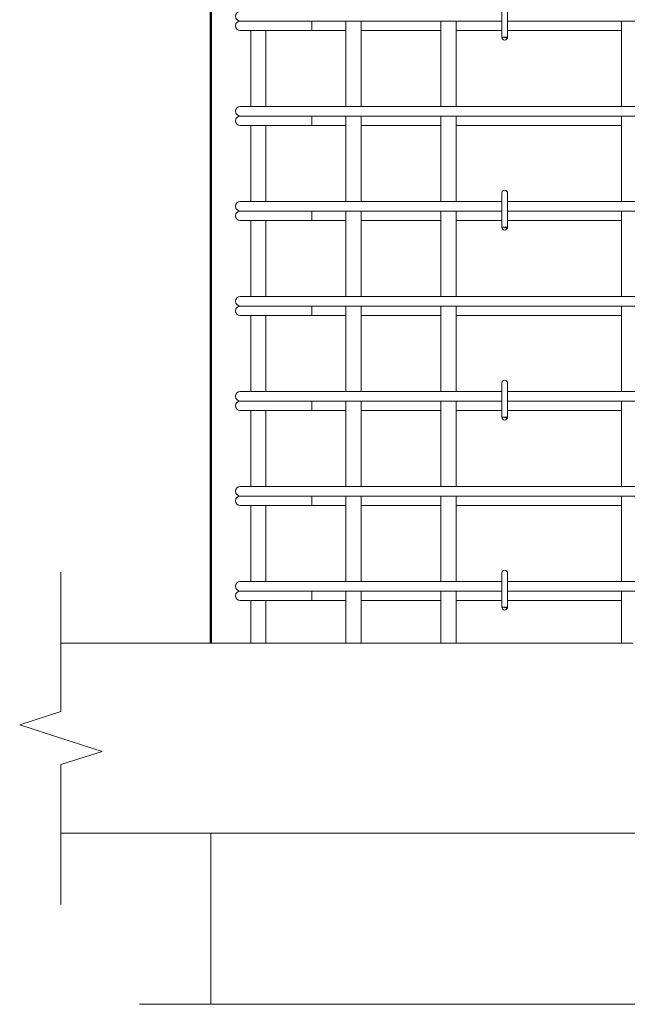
# Model space of a CAD drawing. Header units: millimetres. Extents: x -13485 to -2560, y 10628 to 45746.
# Tile 6 of 30: x -12701 to -12062, y 39720 to 40756. Entities that reach past the tile are written whole.
import ezdxf

# ---------------------------------------------------------------- set-up
doc = ezdxf.new("R2010")
doc.units = ezdxf.units.MM
for name, color, linetype, lineweight in [('A-____-NOTE-TEXT', 131, 'Continuous', 20), ('A-DETL-GENF-OTLN', 92, 'Continuous', 20), ('A-FLOR-____-MCUT', 192, 'Continuous', 50), ('S-COLS-____-OTLN', 52, 'Continuous', 20), ('S-RBAR-____-OTLN', 171, 'Continuous', 100)]:
    doc.layers.add(name, color=color, linetype=linetype, lineweight=lineweight)

# ---------------------------------------------------------------- blocks, each defined once
blk = doc.blocks.new('ADSK_Обрыв_Линия - ADSK_Обрыв_линия-1072157-КЖ1_ПЭ_ВЭ14_Армирование_Пилоны_Пм-14_1_1-1')
at = {"layer": 'A-DETL-GENF-OTLN'}
for p, q in [((-12657.7, 40028.2), (-12657.7, 40100)), ((-12657.7, 39900), (-12657.7, 39972.5))]:
    blk.add_line(p, q, dxfattribs=at)
blk = doc.blocks.new('ADSK_Обрыв_Линия - ADSK_Обрыв_линия-1523391-КЖ1_ПЭ_ВЭ14_Армирование_Пилоны_Пм-14_1_1-1')
at = {"layer": 'A-DETL-GENF-OTLN'}
for p, q in [((-12500, 45050), (-12027.5, 45050)), ((-11971.8, 45050), (-11500, 45050))]:
    blk.add_line(p, q, dxfattribs=at)

msp = doc.modelspace()

# ---------------------------------------------------------------- hatches: boundary and pattern name
at = {"layer": 'S-RBAR-____-OTLN', "lineweight": 20}
for points in [[(-12188.698, 40737.3016), (-12188.1022, 40737.9996), (-12194, 40737.9996), (-12191, 40737.6047)], [(-12188.698, 40537.3016), (-12188.1022, 40537.9996), (-12194, 40537.9996), (-12191, 40537.6047)], [(-12188.698, 40337.3016), (-12188.1022, 40337.9996), (-12194, 40337.9996), (-12191, 40337.6047)], [(-12188.698, 40137.3016), (-12188.1022, 40137.9996), (-12194, 40137.9996), (-12191, 40137.6047)]]:
    msp.add_hatch(color=256, dxfattribs=at).paths.add_polyline_path(points)
h = msp.add_hatch(color=256, dxfattribs=at)
edge = h.paths.add_edge_path()
edge.add_arc((-12191, 40737.9996), 3, 339.0594289, 360)
edge.add_line((-12188, 40737.9996), (-12191, 40737.9996))
edge.add_line((-12191, 40737.9996), (-12188.1981, 40736.9274))
h = msp.add_hatch(color=256, dxfattribs=at)
edge = h.paths.add_edge_path()
edge.add_arc((-12191, 40537.9996), 3, 339.0594289, 360)
edge.add_line((-12188, 40537.9996), (-12191, 40537.9996))
edge.add_line((-12191, 40537.9996), (-12188.1981, 40536.9274))
h = msp.add_hatch(color=256, dxfattribs=at)
edge = h.paths.add_edge_path()
edge.add_arc((-12191, 40337.9996), 3, 339.0594289, 360)
edge.add_line((-12188, 40337.9996), (-12191, 40337.9996))
edge.add_line((-12191, 40337.9996), (-12188.1981, 40336.9274))
h = msp.add_hatch(color=256, dxfattribs=at)
edge = h.paths.add_edge_path()
edge.add_arc((-12191, 40137.9996), 3, 339.0594289, 360)
edge.add_line((-12188, 40137.9996), (-12191, 40137.9996))
edge.add_line((-12191, 40137.9996), (-12188.1981, 40136.9274))

# ---------------------------------------------------------------- linework, layer by layer
at = {"layer": 'A-____-NOTE-TEXT'}
for p, q in [((-12657.7122, 40100), (-12657.7122, 40175)), ((-12657.7122, 40028.1543), (-12701.0373, 40014.0772)), ((-12701.0373, 40014.0772), (-12657.7122, 40000)), ((-12657.7122, 40000), (-12614.411, 39986.25)), ((-12657.7122, 39972.5), (-12614.411, 39986.25)), ((-12657.7122, 39900), (-12657.7122, 39825)), ((-12500, 39720), (-12575, 39720))]:
    msp.add_line(p, q, dxfattribs=at)
at = {"layer": 'A-FLOR-____-MCUT', "color": 8, "lineweight": 9}
for p, q in [((-12458, 40100), (-12657.7122, 40100)), ((-12358, 40100), (-12442, 40100)), ((-12258, 40100), (-12342, 40100)), ((-12068, 40100), (-12242, 40100)), ((-12657.7122, 39900), (-11169.4175, 39900))]:
    msp.add_line(p, q, dxfattribs=at)
at = {"layer": 'S-COLS-____-OTLN', "lineweight": 50}
msp.add_line((-12500, 43050), (-12500, 40100.0496), dxfattribs=at)
at = {"layer": 'S-COLS-____-OTLN', "color": 8, "lineweight": 9}
msp.add_line((-12500, 39900), (-12500, 39720), dxfattribs=at)
at = {"layer": 'S-RBAR-____-OTLN', "lineweight": 20}
for p, q in [((-12194, 40773.9996), (-12194, 40737.9996)), ((-12188, 40773.9996), (-12188, 40737.9996)), ((-12469.0914, 40754.9996), (-12468.0691, 40754.9996)), ((-12467.7996, 40754.9996), (-12467.0501, 40754.9996)), ((-12467.0531, 40754.9996), (-12464.5229, 40754.9996)), ((-12464.532, 40754.9996), (-12462.6466, 40754.9996)), ((-12462.6552, 40754.9996), (-12459.1312, 40754.9996)), ((-12459.1462, 40754.9996), (-12456.4441, 40754.9996)), ((-12456.4589, 40754.9996), (-12452.1549, 40754.9996)), ((-12452.1732, 40754.9996), (-12448.9313, 40754.9996)), ((-12448.9505, 40754.9996), (-12444.1076, 40754.9996)), ((-12444.1255, 40754.9996), (-12440.687, 40754.9996)), ((-12440.7072, 40754.9996), (-12439.0914, 40754.9996)), ((-12194, 40754.9996), (-12439.0914, 40754.9996)), ((-12393.6144, 40754.9996), (-12393.6144, 40744.9996)), ((-12358, 40754.9996), (-12358, 40664.9996)), ((-12342, 40754.9996), (-12342, 40664.9996)), ((-12258, 40754.9996), (-12258, 40664.9996)), ((-12242, 40754.9996), (-12242, 40664.9996)), ((-11894, 40754.9996), (-12188, 40754.9996)), ((-12068, 40664.9996), (-12068, 40754.9996)), ((-12469.0914, 40744.9996), (-12417.8782, 40744.9996)), ((-12458, 40744.9996), (-12458, 40664.9996)), ((-12442, 40744.9996), (-12442, 40664.9996)), ((-12393.6144, 40744.9996), (-12417.8782, 40744.9996)), ((-12393.6144, 40744.9996), (-12358, 40744.9996)), ((-12342, 40744.9996), (-12258, 40744.9996)), ((-12242, 40744.9996), (-12194, 40744.9996)), ((-12188, 40744.9996), (-12068, 40744.9996)), ((-12188.1022, 40737.9996), (-12194, 40737.9996)), ((-12194, 40737.9996), (-12191, 40737.6047)), ((-12188, 40737.9996), (-12191, 40737.9996)), ((-12191, 40737.9996), (-12188.1981, 40736.9274)), ((-12191, 40737.6047), (-12188.698, 40737.3016)), ((-12188.698, 40737.3016), (-12188.1022, 40737.9996)), ((-12469.0914, 40664.9996), (-12460.3046, 40664.9996)), ((-12460.3046, 40664.9996), (-12439.0914, 40664.9996)), ((-12044, 40664.9996), (-12439.0914, 40664.9996)), ((-12469.0914, 40654.9996), (-12468.0691, 40654.9996)), ((-12467.7996, 40654.9996), (-12467.0501, 40654.9996)), ((-12467.0531, 40654.9996), (-12464.5229, 40654.9996)), ((-12464.532, 40654.9996), (-12462.6466, 40654.9996)), ((-12462.6552, 40654.9996), (-12459.1312, 40654.9996)), ((-12459.1462, 40654.9996), (-12456.4441, 40654.9996)), ((-12456.4589, 40654.9996), (-12452.1549, 40654.9996)), ((-12452.1732, 40654.9996), (-12448.9313, 40654.9996)), ((-12448.9505, 40654.9996), (-12444.1076, 40654.9996)), ((-12444.1255, 40654.9996), (-12440.687, 40654.9996)), ((-12440.7072, 40654.9996), (-12439.0914, 40654.9996)), ((-12044, 40654.9996), (-12439.0914, 40654.9996)), ((-12393.6144, 40654.9996), (-12393.6144, 40644.9996)), ((-12358, 40654.9996), (-12358, 40564.9996)), ((-12342, 40654.9996), (-12342, 40564.9996)), ((-12258, 40654.9996), (-12258, 40564.9996)), ((-12242, 40654.9996), (-12242, 40564.9996)), ((-12068, 40564.9996), (-12068, 40654.9996)), ((-12469.0914, 40644.9996), (-12417.8782, 40644.9996)), ((-12458, 40644.9996), (-12458, 40564.9996)), ((-12442, 40644.9996), (-12442, 40564.9996)), ((-12393.6144, 40644.9996), (-12417.8782, 40644.9996)), ((-12393.6144, 40644.9996), (-12358, 40644.9996)), ((-12342, 40644.9996), (-12258, 40644.9996)), ((-12242, 40644.9996), (-12068, 40644.9996)), ((-12469.0914, 40564.9996), (-12460.3046, 40564.9996)), ((-12460.3046, 40564.9996), (-12439.0914, 40564.9996)), ((-12194, 40564.9996), (-12439.0914, 40564.9996)), ((-12194, 40573.9996), (-12194, 40537.9996)), ((-12188, 40573.9996), (-12188, 40537.9996)), ((-11894, 40564.9996), (-12188, 40564.9996)), ((-12469.0914, 40554.9996), (-12468.0691, 40554.9996)), ((-12467.7996, 40554.9996), (-12467.0501, 40554.9996)), ((-12467.0531, 40554.9996), (-12464.5229, 40554.9996)), ((-12464.532, 40554.9996), (-12462.6466, 40554.9996)), ((-12462.6552, 40554.9996), (-12459.1312, 40554.9996)), ((-12459.1462, 40554.9996), (-12456.4441, 40554.9996)), ((-12456.4589, 40554.9996), (-12452.1549, 40554.9996)), ((-12452.1732, 40554.9996), (-12448.9313, 40554.9996)), ((-12448.9505, 40554.9996), (-12444.1076, 40554.9996)), ((-12444.1255, 40554.9996), (-12440.687, 40554.9996)), ((-12440.7072, 40554.9996), (-12439.0914, 40554.9996)), ((-12194, 40554.9996), (-12439.0914, 40554.9996)), ((-12393.6144, 40554.9996), (-12393.6144, 40544.9996)), ((-12358, 40554.9996), (-12358, 40464.9996)), ((-12342, 40554.9996), (-12342, 40464.9996)), ((-12258, 40554.9996), (-12258, 40464.9996)), ((-12242, 40554.9996), (-12242, 40464.9996)), ((-11894, 40554.9996), (-12188, 40554.9996)), ((-12068, 40464.9996), (-12068, 40554.9996)), ((-12469.0914, 40544.9996), (-12417.8782, 40544.9996)), ((-12458, 40544.9996), (-12458, 40464.9996)), ((-12442, 40544.9996), (-12442, 40464.9996)), ((-12393.6144, 40544.9996), (-12417.8782, 40544.9996)), ((-12393.6144, 40544.9996), (-12358, 40544.9996)), ((-12342, 40544.9996), (-12258, 40544.9996)), ((-12242, 40544.9996), (-12194, 40544.9996)), ((-12188, 40544.9996), (-12068, 40544.9996)), ((-12188.1022, 40537.9996), (-12194, 40537.9996)), ((-12194, 40537.9996), (-12191, 40537.6047)), ((-12188, 40537.9996), (-12191, 40537.9996)), ((-12191, 40537.9996), (-12188.1981, 40536.9274)), ((-12191, 40537.6047), (-12188.698, 40537.3016)), ((-12188.698, 40537.3016), (-12188.1022, 40537.9996)), ((-12469.0914, 40464.9996), (-12460.3046, 40464.9996)), ((-12460.3046, 40464.9996), (-12439.0914, 40464.9996)), ((-12044, 40464.9996), (-12439.0914, 40464.9996)), ((-12469.0914, 40454.9996), (-12468.0691, 40454.9996)), ((-12467.7996, 40454.9996), (-12467.0501, 40454.9996)), ((-12467.0531, 40454.9996), (-12464.5229, 40454.9996)), ((-12464.532, 40454.9996), (-12462.6466, 40454.9996)), ((-12462.6552, 40454.9996), (-12459.1312, 40454.9996)), ((-12459.1462, 40454.9996), (-12456.4441, 40454.9996)), ((-12456.4589, 40454.9996), (-12452.1549, 40454.9996)), ((-12452.1732, 40454.9996), (-12448.9313, 40454.9996)), ((-12448.9505, 40454.9996), (-12444.1076, 40454.9996)), ((-12444.1255, 40454.9996), (-12440.687, 40454.9996)), ((-12440.7072, 40454.9996), (-12439.0914, 40454.9996)), ((-12044, 40454.9996), (-12439.0914, 40454.9996)), ((-12393.6144, 40454.9996), (-12393.6144, 40444.9996)), ((-12358, 40454.9996), (-12358, 40364.9996)), ((-12342, 40454.9996), (-12342, 40364.9996)), ((-12258, 40454.9996), (-12258, 40364.9996)), ((-12242, 40454.9996), (-12242, 40364.9996)), ((-12068, 40364.9996), (-12068, 40454.9996)), ((-12469.0914, 40444.9996), (-12417.8782, 40444.9996)), ((-12458, 40444.9996), (-12458, 40364.9996)), ((-12442, 40444.9996), (-12442, 40364.9996)), ((-12393.6144, 40444.9996), (-12417.8782, 40444.9996)), ((-12393.6144, 40444.9996), (-12358, 40444.9996)), ((-12342, 40444.9996), (-12258, 40444.9996)), ((-12242, 40444.9996), (-12068, 40444.9996)), ((-12194, 40373.9996), (-12194, 40337.9996)), ((-12188, 40373.9996), (-12188, 40337.9996)), ((-12469.0914, 40364.9996), (-12460.3046, 40364.9996)), ((-12460.3046, 40364.9996), (-12439.0914, 40364.9996)), ((-12194, 40364.9996), (-12439.0914, 40364.9996)), ((-11894, 40364.9996), (-12188, 40364.9996)), ((-12469.0914, 40354.9996), (-12468.0691, 40354.9996)), ((-12467.7996, 40354.9996), (-12467.0501, 40354.9996)), ((-12467.0531, 40354.9996), (-12464.5229, 40354.9996)), ((-12464.532, 40354.9996), (-12462.6466, 40354.9996)), ((-12462.6552, 40354.9996), (-12459.1312, 40354.9996)), ((-12459.1462, 40354.9996), (-12456.4441, 40354.9996)), ((-12456.4589, 40354.9996), (-12452.1549, 40354.9996)), ((-12452.1732, 40354.9996), (-12448.9313, 40354.9996)), ((-12448.9505, 40354.9996), (-12444.1076, 40354.9996)), ((-12444.1255, 40354.9996), (-12440.687, 40354.9996)), ((-12440.7072, 40354.9996), (-12439.0914, 40354.9996)), ((-12194, 40354.9996), (-12439.0914, 40354.9996)), ((-12393.6144, 40354.9996), (-12393.6144, 40344.9996)), ((-12358, 40354.9996), (-12358, 40264.9996)), ((-12342, 40354.9996), (-12342, 40264.9996)), ((-12258, 40354.9996), (-12258, 40264.9996)), ((-12242, 40354.9996), (-12242, 40264.9996)), ((-11894, 40354.9996), (-12188, 40354.9996)), ((-12068, 40264.9996), (-12068, 40354.9996)), ((-12469.0914, 40344.9996), (-12417.8782, 40344.9996)), ((-12458, 40344.9996), (-12458, 40264.9996)), ((-12442, 40344.9996), (-12442, 40264.9996)), ((-12393.6144, 40344.9996), (-12417.8782, 40344.9996)), ((-12393.6144, 40344.9996), (-12358, 40344.9996)), ((-12342, 40344.9996), (-12258, 40344.9996)), ((-12242, 40344.9996), (-12194, 40344.9996)), ((-12188.1022, 40337.9996), (-12194, 40337.9996)), ((-12194, 40337.9996), (-12191, 40337.6047)), ((-12188, 40337.9996), (-12191, 40337.9996)), ((-12191, 40337.9996), (-12188.1981, 40336.9274)), ((-12191, 40337.6047), (-12188.698, 40337.3016)), ((-12188.698, 40337.3016), (-12188.1022, 40337.9996)), ((-12188, 40344.9996), (-12068, 40344.9996)), ((-12469.0914, 40264.9996), (-12460.3046, 40264.9996)), ((-12460.3046, 40264.9996), (-12439.0914, 40264.9996)), ((-12044, 40264.9996), (-12439.0914, 40264.9996)), ((-12469.0914, 40254.9996), (-12468.0691, 40254.9996)), ((-12467.7996, 40254.9996), (-12467.0501, 40254.9996)), ((-12467.0531, 40254.9996), (-12464.5229, 40254.9996)), ((-12464.532, 40254.9996), (-12462.6466, 40254.9996)), ((-12462.6552, 40254.9996), (-12459.1312, 40254.9996)), ((-12459.1462, 40254.9996), (-12456.4441, 40254.9996)), ((-12456.4589, 40254.9996), (-12452.1549, 40254.9996)), ((-12452.1732, 40254.9996), (-12448.9313, 40254.9996)), ((-12448.9505, 40254.9996), (-12444.1076, 40254.9996)), ((-12444.1255, 40254.9996), (-12440.687, 40254.9996)), ((-12440.7072, 40254.9996), (-12439.0914, 40254.9996)), ((-12044, 40254.9996), (-12439.0914, 40254.9996)), ((-12393.6144, 40254.9996), (-12393.6144, 40244.9996)), ((-12358, 40254.9996), (-12358, 40164.9996)), ((-12342, 40254.9996), (-12342, 40164.9996)), ((-12258, 40254.9996), (-12258, 40164.9996)), ((-12242, 40254.9996), (-12242, 40164.9996)), ((-12068, 40164.9996), (-12068, 40254.9996)), ((-12469.0914, 40244.9996), (-12417.8782, 40244.9996)), ((-12458, 40244.9996), (-12458, 40164.9996)), ((-12442, 40244.9996), (-12442, 40164.9996)), ((-12393.6144, 40244.9996), (-12417.8782, 40244.9996)), ((-12393.6144, 40244.9996), (-12358, 40244.9996)), ((-12342, 40244.9996), (-12258, 40244.9996)), ((-12242, 40244.9996), (-12068, 40244.9996)), ((-12194, 40173.9996), (-12194, 40137.9996)), ((-12188, 40173.9996), (-12188, 40137.9996)), ((-12469.0914, 40164.9996), (-12460.3046, 40164.9996)), ((-12460.3046, 40164.9996), (-12439.0914, 40164.9996)), ((-12194, 40164.9996), (-12439.0914, 40164.9996)), ((-11894, 40164.9996), (-12188, 40164.9996)), ((-12469.0914, 40154.9996), (-12468.0691, 40154.9996)), ((-12467.7996, 40154.9996), (-12467.0501, 40154.9996)), ((-12467.0531, 40154.9996), (-12464.5229, 40154.9996)), ((-12464.532, 40154.9996), (-12462.6466, 40154.9996)), ((-12462.6552, 40154.9996), (-12459.1312, 40154.9996)), ((-12459.1462, 40154.9996), (-12456.4441, 40154.9996)), ((-12456.4589, 40154.9996), (-12452.1549, 40154.9996)), ((-12452.1732, 40154.9996), (-12448.9313, 40154.9996)), ((-12448.9505, 40154.9996), (-12444.1076, 40154.9996)), ((-12444.1255, 40154.9996), (-12440.687, 40154.9996)), ((-12440.7072, 40154.9996), (-12439.0914, 40154.9996)), ((-12194, 40154.9996), (-12439.0914, 40154.9996)), ((-12393.6144, 40154.9996), (-12393.6144, 40144.9996)), ((-12358, 40154.9996), (-12358, 40100)), ((-12342, 40154.9996), (-12342, 40100)), ((-12258, 40154.9996), (-12258, 40100)), ((-12242, 40154.9996), (-12242, 40100)), ((-11894, 40154.9996), (-12188, 40154.9996)), ((-12068, 40100), (-12068, 40154.9996)), ((-12469.0914, 40144.9996), (-12417.8782, 40144.9996)), ((-12458, 40144.9996), (-12458, 40100)), ((-12442, 40144.9996), (-12442, 40100)), ((-12393.6144, 40144.9996), (-12417.8782, 40144.9996)), ((-12393.6144, 40144.9996), (-12358, 40144.9996)), ((-12342, 40144.9996), (-12258, 40144.9996)), ((-12242, 40144.9996), (-12194, 40144.9996)), ((-12188, 40144.9996), (-12068, 40144.9996)), ((-12188.1022, 40137.9996), (-12194, 40137.9996)), ((-12194, 40137.9996), (-12191, 40137.6047)), ((-12188, 40137.9996), (-12191, 40137.9996)), ((-12191, 40137.9996), (-12188.1981, 40136.9274)), ((-12191, 40137.6047), (-12188.698, 40137.3016)), ((-12188.698, 40137.3016), (-12188.1022, 40137.9996)), ((-12458, 40100), (-12442, 40100)), ((-12358, 40100), (-12342, 40100)), ((-12258, 40100), (-12242, 40100)), ((-12056, 40100), (-12068, 40100))]:
    msp.add_line(p, q, dxfattribs=at)
for centre, radius, start, end in [((-12469.0914, 40759.9996), 5, 90, 270), ((-12469.0914, 40749.9996), 5, 90, 270), ((-12469.0914, 40749.9996), 5, 90, 105), ((-12191, 40737.9996), 3, 180, 0), ((-12191, 40737.9996), 3, 210, 240), ((-12191, 40737.9996), 3, 300, 330), ((-12191, 40737.9996), 3, 339.0594289, 0), ((-12191, 40737.9996), 3, 345, 0), ((-12469.0914, 40659.9996), 5, 90, 270), ((-12469.0914, 40649.9996), 5, 90, 270), ((-12469.0914, 40649.9996), 5, 90, 105), ((-12191, 40573.9996), 3, 0, 180), ((-12191, 40573.9996), 3, 120, 150), ((-12191, 40573.9996), 3, 30, 60), ((-12469.0914, 40559.9996), 5, 90, 270), ((-12191, 40573.9996), 3, 0, 15), ((-12469.0914, 40549.9996), 5, 90, 270), ((-12469.0914, 40549.9996), 5, 90, 105), ((-12191, 40537.9996), 3, 180, 0), ((-12191, 40537.9996), 3, 210, 240), ((-12191, 40537.9996), 3, 300, 330), ((-12191, 40537.9996), 3, 339.0594289, 0), ((-12191, 40537.9996), 3, 345, 0), ((-12469.0914, 40459.9996), 5, 90, 270), ((-12469.0914, 40449.9996), 5, 90, 270), ((-12469.0914, 40449.9996), 5, 90, 105), ((-12191, 40373.9996), 3, 0, 180), ((-12191, 40373.9996), 3, 120, 150), ((-12191, 40373.9996), 3, 30, 60), ((-12191, 40373.9996), 3, 0, 15), ((-12469.0914, 40359.9996), 5, 90, 270), ((-12469.0914, 40349.9996), 5, 90, 270), ((-12469.0914, 40349.9996), 5, 90, 105), ((-12191, 40337.9996), 3, 180, 0), ((-12191, 40337.9996), 3, 339.0594289, 0), ((-12191, 40337.9996), 3, 345, 0), ((-12191, 40337.9996), 3, 210, 240), ((-12191, 40337.9996), 3, 300, 330), ((-12469.0914, 40259.9996), 5, 90, 270), ((-12469.0914, 40249.9996), 5, 90, 270), ((-12469.0914, 40249.9996), 5, 90, 105), ((-12191, 40173.9996), 3, 0, 180), ((-12191, 40173.9996), 3, 120, 150), ((-12191, 40173.9996), 3, 30, 60), ((-12191, 40173.9996), 3, 0, 15), ((-12469.0914, 40159.9996), 5, 90, 270), ((-12469.0914, 40149.9996), 5, 90, 270), ((-12469.0914, 40149.9996), 5, 90, 105), ((-12191, 40137.9996), 3, 180, 0), ((-12191, 40137.9996), 3, 210, 240), ((-12191, 40137.9996), 3, 300, 330), ((-12191, 40137.9996), 3, 339.0594289, 0), ((-12191, 40137.9996), 3, 345, 0)]:
    msp.add_arc(centre, radius, start, end, dxfattribs=at)

# ---------------------------------------------------------------- block references
at = {"layer": 'A-DETL-GENF-OTLN'}
msp.add_blockref('ADSK_Обрыв_Линия - ADSK_Обрыв_линия-1072157-КЖ1_ПЭ_ВЭ14_Армирование_Пилоны_Пм-14_1_1-1', (0, 0), dxfattribs=at)
at = {"layer": 'A-DETL-GENF-OTLN', "rotation": 180}
msp.add_blockref('ADSK_Обрыв_Линия - ADSK_Обрыв_линия-1523391-КЖ1_ПЭ_ВЭ14_Армирование_Пилоны_Пм-14_1_1-1', (-23999.9999, 84770), dxfattribs=at)

doc.saveas('drawing.dxf')
